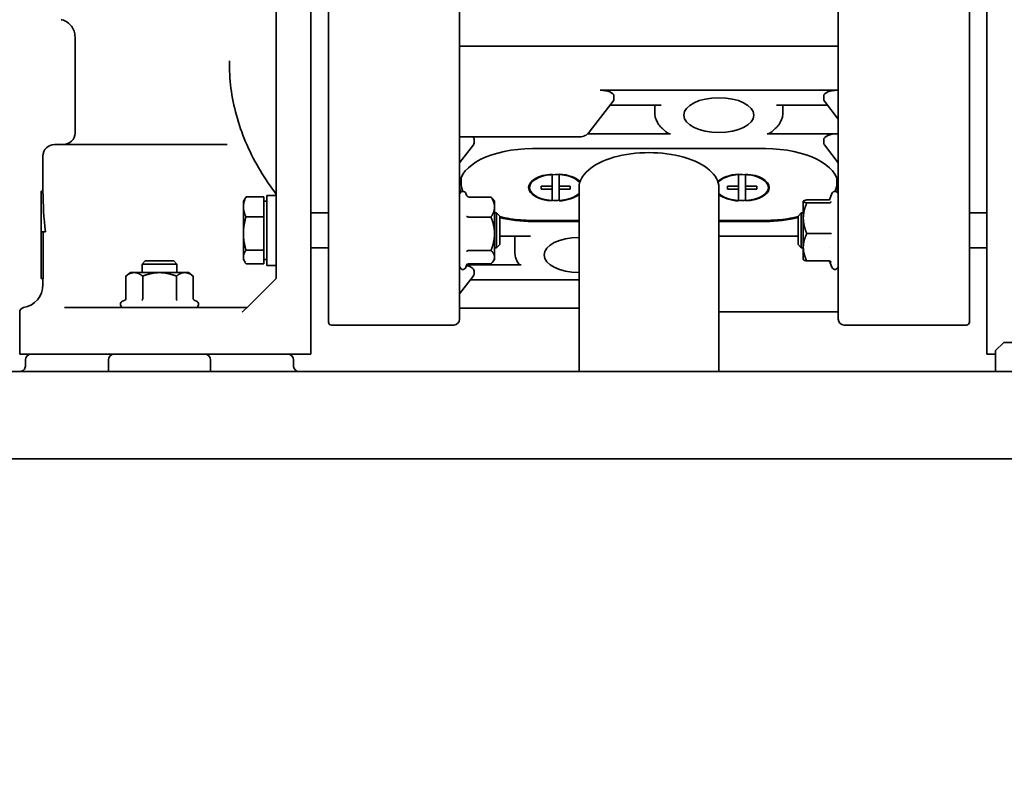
# Model space of a CAD drawing. Header units: millimetres. Extents: x 0 to 2970, y 0 to 2100.
# Tile 37 of 41: x 2267 to 2436, y 1562 to 1694. Entities that reach past the tile are written whole.
import ezdxf

# ---------------------------------------------------------------- set-up
doc = ezdxf.new("R2010")
doc.units = ezdxf.units.MM
doc.header["$LTSCALE"] = 5
doc.layers.add('Quote(ISO)', color=7, linetype='Continuous', lineweight=25, true_color=0x80ff00)
doc.layers.add('Spigoli visibili(ISO)', color=7, linetype='Continuous', lineweight=35)
doc.styles.add('Corrente-BSI', font='arial.ttf')
doc.dimstyles.new('DEFAULT-ISO', dxfattribs={"dimscale": 5, "dimtxt": 3.5, "dimasz": 2.5, "dimexe": 1, "dimexo": 1, "dimgap": 0.762, "dimtad": 1, "dimtoh": 1, "dimrnd": 1e-08, "dimtxsty": 'Corrente-BSI', "dimcen": 0.09, "dimdle": 10, "dimclrd": 7, "dimclre": 7, "dimclrt": 7, "dimazin": 2, "dimtfac": 0.571429, "dimtmove": 0, "dimatfit": 3, "dimfxl": 1, "dimtolj": 1, "dimlwd": 5, "dimlwe": 5, "dimarcsym": 0})

# ---------------------------------------------------------------- blocks, each defined once
blk = doc.blocks.new('*D17')
at = {"layer": 'Defpoints', "color": 0, "linetype": 'Continuous', "transparency": 16777216}
for p in [(2123.85, 1758.47), (2588.26, 1682.87), (2588.26, 1178.37)]:
    blk.add_point(p, dxfattribs=at)
at = {"layer": 'Quote(ISO)', "color": 7, "linetype": 'Continuous', "lineweight": 5, "transparency": 16777216}
for p, q in [((2123.85, 1753.47), (2123.85, 1173.37)), ((2588.26, 1677.87), (2588.26, 1173.37)), ((2136.35, 1178.37), (2575.76, 1178.37))]:
    blk.add_line(p, q, dxfattribs=at)
at = {"layer": 'Quote(ISO)', "color": 7, "linetype": 'Continuous', "transparency": 16777216}
for points in [[(2136.35, 1180.45), (2136.35, 1176.28), (2123.85, 1178.37)], [(2575.76, 1180.45), (2575.76, 1176.28), (2588.26, 1178.37)]]:
    blk.add_solid(points, dxfattribs=at)
at = {"layer": 'Quote(ISO)', "color": 7, "linetype": 'Continuous', "lineweight": 9, "transparency": 16777216, "insert": (2336.4, 1200.05), "char_height": 17.5, "attachment_point": 1, "style": 'Corrente-BSI'}
blk.add_mtext('\\A1;464', dxfattribs=at)

msp = doc.modelspace()

# ---------------------------------------------------------------- linework, layer by layer
at = {"layer": 'Spigoli visibili(ISO)'}
for p, q in [((2320.056, 1792.865), (2320.056, 1641.865)), ((2430.056, 1641.865), (2430.056, 1792.865)), ((2311.056, 1651.528), (2311.056, 1783.203)), ((2317.056, 1651.528), (2317.056, 1783.203)), ((2433.056, 1783.203), (2433.056, 1651.528)), ((2342.556, 1653.086), (2342.556, 1716.042)), ((2407.556, 1716.042), (2407.556, 1653.086)), ((2276.556, 1690.866), (2276.556, 1674.365)), ((2407.556, 1689.246), (2342.556, 1689.246)), ((2407.442, 1681.677), (2366.67, 1681.677)), ((2369.056, 1680.682), (2369.056, 1680.126)), ((2405.056, 1680.682), (2405.056, 1680.126)), ((2368.942, 1679.821), (2364.996, 1674.686)), ((2377.14, 1679.131), (2368.411, 1679.131)), ((2376.056, 1679.131), (2376.056, 1677.837)), ((2405.7, 1679.131), (2396.972, 1679.131)), ((2398.056, 1679.131), (2398.056, 1677.837)), ((2407.556, 1676.716), (2405.17, 1679.821)), ((2363.126, 1673.659), (2342.556, 1673.659)), ((2345.056, 1672.602), (2345.056, 1673.206)), ((2378.737, 1674.201), (2364.542, 1674.201)), ((2395.375, 1674.201), (2407.442, 1674.201)), ((2405.056, 1673.206), (2405.056, 1672.602)), ((2291.056, 1672.365), (2273.056, 1672.365)), ((2291.056, 1672.365), (2302.682, 1672.365)), ((2344.942, 1672.298), (2342.556, 1669.193)), ((2395.056, 1671.654), (2355.056, 1671.654)), ((2407.556, 1669.193), (2405.17, 1672.298)), ((2271.056, 1670.365), (2271.056, 1664.365)), ((2342.806, 1666.648), (2342.806, 1665.837)), ((2358.456, 1665.221), (2358.456, 1667.277)), ((2359.656, 1667.277), (2359.656, 1665.221)), ((2390.456, 1665.221), (2390.456, 1667.277)), ((2391.656, 1667.277), (2391.656, 1665.221)), ((2407.306, 1666.648), (2407.306, 1665.837)), ((2358.456, 1665.221), (2356.556, 1665.221)), ((2356.556, 1665.221), (2356.556, 1664.721)), ((2356.556, 1664.721), (2358.456, 1664.721)), ((2358.456, 1665.221), (2358.456, 1664.721)), ((2358.456, 1662.665), (2358.456, 1664.721)), ((2361.556, 1665.221), (2359.656, 1665.221)), ((2359.656, 1664.721), (2359.656, 1665.221)), ((2359.656, 1664.721), (2361.556, 1664.721)), ((2359.656, 1664.721), (2359.656, 1662.665)), ((2361.556, 1664.721), (2361.556, 1665.221)), ((2363.056, 1664.971), (2363.056, 1633.365)), ((2387.056, 1664.971), (2387.056, 1633.365)), ((2390.456, 1665.221), (2388.556, 1665.221)), ((2388.556, 1665.221), (2388.556, 1664.721)), ((2388.556, 1664.721), (2390.456, 1664.721)), ((2390.456, 1665.221), (2390.456, 1664.721)), ((2390.456, 1662.665), (2390.456, 1664.721)), ((2393.556, 1665.221), (2391.656, 1665.221)), ((2391.656, 1664.721), (2391.656, 1665.221)), ((2391.656, 1664.721), (2393.556, 1664.721)), ((2391.656, 1664.721), (2391.656, 1662.665)), ((2393.556, 1664.721), (2393.556, 1665.221)), ((2270.756, 1664.365), (2271.056, 1664.365)), ((2270.756, 1657.365), (2270.756, 1664.365)), ((2305.456, 1662.61), (2305.729, 1663.082)), ((2308.956, 1663.351), (2305.903, 1663.351)), ((2308.956, 1663.351), (2308.956, 1661.654)), ((2309.456, 1663.61), (2309.456, 1651.61)), ((2311.056, 1663.61), (2309.456, 1663.61)), ((2343.802, 1663.534), (2343.656, 1663.937)), ((2344.126, 1663.346), (2347.956, 1663.346)), ((2348.556, 1662.61), (2348.206, 1663.06)), ((2406.068, 1662.87), (2406.456, 1663.937)), ((2305.456, 1661.654), (2305.456, 1662.61)), ((2305.456, 1661.654), (2305.456, 1657.085)), ((2309.456, 1662.61), (2308.956, 1662.61)), ((2308.956, 1661.654), (2308.956, 1659.956)), ((2348.556, 1662.61), (2348.556, 1661.627)), ((2348.556, 1661.627), (2348.556, 1657.04)), ((2401.556, 1662.61), (2401.572, 1662.631)), ((2401.556, 1662.588), (2401.556, 1662.61)), ((2401.556, 1659.7), (2401.556, 1662.588)), ((2405.986, 1662.854), (2402.156, 1662.854)), ((2405.986, 1662.323), (2402.156, 1662.323)), ((2308.956, 1659.956), (2305.903, 1659.956)), ((2308.956, 1659.956), (2308.956, 1657.085)), ((2320.056, 1660.61), (2317.056, 1660.61)), ((2344.126, 1659.908), (2347.956, 1659.908)), ((2348.901, 1660.61), (2348.556, 1660.61)), ((2348.901, 1660.61), (2348.901, 1654.61)), ((2349.456, 1660.055), (2348.901, 1660.61)), ((2349.456, 1660.055), (2349.456, 1655.164)), ((2400.656, 1660.055), (2401.21, 1660.61)), ((2400.656, 1655.164), (2400.656, 1660.055)), ((2401.21, 1654.61), (2401.21, 1660.61)), ((2401.21, 1660.61), (2401.556, 1660.61)), ((2401.556, 1654.722), (2401.556, 1659.7)), ((2430.056, 1660.61), (2433.056, 1660.61)), ((2363.056, 1659.337), (2354.806, 1659.337)), ((2355.056, 1659.154), (2363.056, 1659.154)), ((2395.306, 1659.337), (2387.056, 1659.337)), ((2387.056, 1659.154), (2395.056, 1659.154)), ((2270.756, 1649.365), (2270.756, 1657.365)), ((2270.756, 1657.365), (2271.469, 1657.365)), ((2271.112, 1649.365), (2271.112, 1657.365)), ((2305.456, 1653.041), (2305.456, 1657.085)), ((2308.956, 1657.085), (2308.956, 1654.214)), ((2348.556, 1657.04), (2348.556, 1653.023)), ((2354.737, 1656.607), (2349.456, 1656.607)), ((2352.056, 1656.607), (2352.056, 1653.837)), ((2400.656, 1656.607), (2387.056, 1656.607)), ((2405.986, 1657.078), (2402.156, 1657.078)), ((2320.056, 1654.61), (2317.056, 1654.61)), ((2348.901, 1654.61), (2348.556, 1654.61)), ((2349.456, 1655.164), (2348.901, 1654.61)), ((2400.656, 1655.164), (2401.21, 1654.61)), ((2401.21, 1654.61), (2401.556, 1654.61)), ((2401.556, 1654.722), (2401.556, 1652.61)), ((2406.059, 1654.61), (2406.059, 1654.61)), ((2430.056, 1654.61), (2433.056, 1654.61)), ((2305.456, 1652.61), (2305.456, 1653.041)), ((2308.956, 1654.214), (2305.903, 1654.214)), ((2308.956, 1654.214), (2308.956, 1653.041)), ((2308.956, 1653.041), (2308.956, 1651.868)), ((2342.556, 1651.762), (2342.556, 1653.086)), ((2344.126, 1654.172), (2347.956, 1654.172)), ((2348.556, 1653.023), (2348.556, 1652.61)), ((2407.556, 1653.086), (2407.556, 1651.762)), ((2288.61, 1652.365), (2288.056, 1651.811)), ((2288.056, 1651.811), (2294.056, 1651.811)), ((2288.056, 1651.811), (2288.056, 1650.365)), ((2288.61, 1652.365), (2293.501, 1652.365)), ((2293.501, 1652.365), (2294.056, 1651.811)), ((2294.056, 1651.811), (2294.056, 1650.365)), ((2305.456, 1652.61), (2305.729, 1652.138)), ((2308.956, 1651.868), (2305.903, 1651.868)), ((2309.456, 1652.61), (2308.956, 1652.61)), ((2311.056, 1651.61), (2309.456, 1651.61)), ((2311.056, 1649.365), (2311.056, 1651.528)), ((2317.056, 1651.528), (2317.056, 1644.621)), ((2342.556, 1642.365), (2342.556, 1651.762)), ((2343.877, 1651.89), (2343.656, 1651.283)), ((2343.799, 1651.677), (2353.14, 1651.677)), ((2344.126, 1651.874), (2347.956, 1651.874)), ((2348.556, 1652.61), (2348.206, 1652.159)), ((2401.556, 1652.61), (2401.572, 1652.588)), ((2405.986, 1652.365), (2402.156, 1652.365)), ((2406.068, 1652.35), (2406.456, 1651.283)), ((2407.556, 1651.762), (2407.556, 1642.365)), ((2433.056, 1644.621), (2433.056, 1651.528)), ((2286.056, 1650.365), (2285.282, 1649.765)), ((2285.282, 1645.936), (2285.282, 1649.765)), ((2286.056, 1650.365), (2286.726, 1650.365)), ((2291.056, 1650.365), (2286.726, 1650.365)), ((2288.169, 1645.936), (2288.169, 1649.765)), ((2291.056, 1650.365), (2295.386, 1650.365)), ((2293.943, 1645.936), (2293.943, 1649.765)), ((2295.386, 1650.365), (2296.056, 1650.365)), ((2296.056, 1650.365), (2296.829, 1649.765)), ((2296.829, 1645.936), (2296.829, 1649.765)), ((2342.556, 1646.717), (2344.942, 1649.821)), ((2345.056, 1650.126), (2345.056, 1650.682)), ((2270.756, 1649.365), (2271.112, 1649.365)), ((2271.056, 1649.365), (2271.056, 1648.298)), ((2306.311, 1644.621), (2311.056, 1649.365)), ((2344.411, 1649.131), (2363.056, 1649.131)), ((2284.99, 1645.56), (2284.729, 1645.465)), ((2288.056, 1645.59), (2288.056, 1645.59)), ((2297.122, 1645.56), (2297.383, 1645.465)), ((2306.311, 1644.621), (2305.256, 1643.565)), ((2317.056, 1644.621), (2317.056, 1636.365)), ((2433.056, 1644.621), (2433.056, 1636.365)), ((2267.056, 1643.565), (2267.056, 1636.365)), ((2274.747, 1644.365), (2281.773, 1644.365)), ((2291.056, 1644.365), (2281.773, 1644.365)), ((2291.056, 1644.365), (2306.056, 1644.365)), ((2363.056, 1644.246), (2342.556, 1644.246)), ((2407.556, 1643.659), (2387.056, 1643.659)), ((2341.556, 1641.365), (2320.556, 1641.365)), ((2429.556, 1641.365), (2408.556, 1641.365)), ((2435.956, 1638.365), (2434.556, 1636.965)), ((2449.056, 1638.365), (2435.956, 1638.365)), ((2270.815, 1636.365), (2267.056, 1636.365)), ((2270.815, 1636.365), (2281.098, 1636.365)), ((2291.056, 1636.365), (2281.098, 1636.365)), ((2291.056, 1636.365), (2317.056, 1636.365)), ((2433.056, 1636.365), (2434.556, 1636.365)), ((2434.556, 1636.965), (2434.556, 1633.365)), ((2268.056, 1635.365), (2268.056, 1634.365)), ((2282.306, 1635.365), (2282.306, 1633.365)), ((2299.806, 1635.365), (2299.806, 1633.365)), ((2314.056, 1635.365), (2314.056, 1634.365)), ((2225.056, 1633.365), (2454.056, 1633.365)), ((2454.056, 1618.365), (2224.617, 1618.365))]:
    msp.add_line(p, q, dxfattribs=at)
for centre, radius, start, end in [((2274.556, 1674.365), 2, 270, 0), ((2273.056, 1670.365), 2, 90, 180), ((2343.123, 1663.743), 0.567, 20, 180), ((2406.989, 1663.743), 0.567, 0, 160), ((2343.123, 1651.477), 0.567, 180, 340), ((2406.989, 1651.477), 0.567, 200, 0), ((2267.056, 1648.298), 4, 279.59407, 0), ((2284.923, 1644.933), 0.567, 110, 270), ((2297.189, 1644.933), 0.567, 270, 70), ((2267.856, 1643.565), 0.8, 99.57706, 180), ((2320.556, 1641.865), 0.5, 180, 270), ((2341.556, 1642.365), 1, 270, 0), ((2408.556, 1642.365), 1, 180, 270), ((2429.556, 1641.865), 0.5, 270, 0), ((2269.056, 1635.365), 1, 90, 180), ((2283.306, 1635.365), 1, 90, 180), ((2298.806, 1635.365), 1, 0, 90), ((2313.056, 1635.365), 1, 0, 90)]:
    msp.add_arc(centre, radius, start, end, dxfattribs=at)
for centre, major_axis, ratio, start_param, end_param in [((2366.658, 1680.677), (2.398, 0.006), 0.4169534, 6.2820912, 7.8476881), ((2407.454, 1680.677), (2.398, -0.006), 0.4169534, 1.5770898, 3.1426868), ((2366.658, 1680.131), (2.398, -0.006), 0.4169534, 5.9746848, 6.2842794), ((2407.454, 1680.131), (2.398, 0.006), 0.4169534, 3.1404985, 3.4500932), ((2342.658, 1673.201), (2.398, 0.006), 0.4169534, 6.2820912, 6.7525514), ((2407.454, 1673.201), (2.398, -0.006), 0.4169534, 1.5770898, 3.1426868), ((2355.056, 1665.404), (-12.5, 0), 0.5, 4.712389, 6.2831853), ((2342.658, 1672.607), (2.398, -0.006), 0.4169534, 5.9746848, 6.2842794), ((2395.056, 1665.404), (12.5, 0), 0.5, 0, 1.5707963), ((2407.454, 1672.607), (2.398, 0.006), 0.4169534, 3.1404985, 3.4500932), ((2375.056, 1664.971), (12, 0), 0.5, 0, 3.1415927), ((2359.056, 1664.971), (-4.65, 0), 0.5, 4.841782, 7.7245886), ((2359.056, 1664.971), (-4.5, 0), 0.5, 3.5483646, 8.9488957), ((2359.056, 1664.971), (4.65, 0), 0.5, 0.4555921, 1.4414033), ((2391.056, 1664.971), (4.65, 0), 0.5, 1.7001893, 2.6860006), ((2391.056, 1664.971), (4.5, 0), 0.5, 3.6174749, 9.018006), ((2391.056, 1664.971), (4.65, 0), 0.5, 4.841782, 7.7245886), ((2355.056, 1665.404), (-12.5, 0), 0.5, 0, 0.1936324), ((2395.056, 1665.404), (12.5, 0), 0.5, 6.0895529, 6.2831853), ((2291.056, 1664.365), (0, 34.641), 0.5773503, 1.5707963, 1.77427), ((2359.056, 1664.971), (-4.65, 0), 0.5, 1.7001893, 2.6064876), ((2391.056, 1664.971), (-4.65, 0), 0.5, 0.5351051, 1.4414033), ((2355.056, 1665.404), (-12.5, 0), 0.5, 1.1062693, 1.5707963), ((2395.056, 1665.404), (12.5, 0), 0.5, 4.712389, 5.176916), ((2363.056, 1653.404), (-6, 0), 0.5, 4.712389, 7.8539816), ((2342.658, 1650.677), (2.398, 0.006), 0.4169534, 6.2820912, 7.3754319), ((2342.658, 1650.131), (2.398, -0.006), 0.4169534, 5.9746848, 6.2842794)]:
    msp.add_ellipse(centre, major_axis=major_axis, ratio=ratio, start_param=start_param, end_param=end_param, dxfattribs=at)
msp.add_ellipse((2387.056, 1677.404), major_axis=(-6, 0), ratio=0.5, dxfattribs=at)
for points, knots in [([(2276.556, 1690.865), (2276.556, 1691.189), (2276.502, 1691.517), (2276.295, 1692.132), (2276.138, 1692.427), (2275.744, 1692.944), (2275.501, 1693.173), (2274.961, 1693.536), (2274.658, 1693.675), (2274.296, 1693.773), (2274.248, 1693.785), (2274.199, 1693.796)], [0, 0, 0, 0, 0.09716675, 0.09716675, 0.19469549, 0.19469549, 0.29221113, 0.29221113, 0.38972724, 0.38972724, 0.40471652, 0.40471652, 0.40471652, 0.40471652]), ([(2310.854, 1664.186), (2309.819, 1665.556), (2308.88, 1666.964), (2307.202, 1669.846), (2306.464, 1671.319), (2305.198, 1674.314), (2304.671, 1675.837), (2303.833, 1678.915), (2303.523, 1680.471), (2303.125, 1683.599), (2303.036, 1685.17), (2303.06, 1686.741)], [2.65082738, 2.65082738, 2.65082738, 2.65082738, 2.7510586, 2.7510586, 2.85128982, 2.85128982, 2.95152104, 2.95152104, 3.05175226, 3.05175226, 3.15198349, 3.15198349, 3.15198349, 3.15198349]), ([(2378.299, 1674.325), (2378.021, 1674.515), (2377.765, 1674.715), (2377.3, 1675.135), (2377.092, 1675.355), (2376.727, 1675.812), (2376.572, 1676.05), (2376.318, 1676.541), (2376.221, 1676.794), (2376.089, 1677.311), (2376.056, 1677.574), (2376.056, 1677.837)], [2.51007112, 2.51007112, 2.51007112, 2.51007112, 2.63637543, 2.63637543, 2.76267974, 2.76267974, 2.88898404, 2.88898404, 3.01528835, 3.01528835, 3.14159265, 3.14159265, 3.14159265, 3.14159265]), ([(2398.056, 1677.837), (2398.056, 1677.574), (2398.022, 1677.311), (2397.891, 1676.794), (2397.794, 1676.541), (2397.54, 1676.05), (2397.384, 1675.812), (2397.02, 1675.355), (2396.812, 1675.135), (2396.347, 1674.715), (2396.091, 1674.515), (2395.813, 1674.325)], [6.28318531, 6.28318531, 6.28318531, 6.28318531, 6.40948961, 6.40948961, 6.53579392, 6.53579392, 6.66209823, 6.66209823, 6.78840253, 6.78840253, 6.91470684, 6.91470684, 6.91470684, 6.91470684]), ([(2364.996, 1674.686), (2364.83, 1674.471), (2364.646, 1674.276), (2364.213, 1673.945), (2363.955, 1673.811), (2363.503, 1673.685), (2363.314, 1673.659), (2363.126, 1673.659)], [0, 0, 0, 0, 0.08356437, 0.08356437, 0.16866263, 0.16866263, 0.22519646, 0.22519646, 0.22519646, 0.22519646]), ([(2378.737, 1674.201), (2378.658, 1674.201), (2378.565, 1674.213), (2378.426, 1674.255), (2378.353, 1674.288), (2378.299, 1674.325)], [0.252587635, 0.252587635, 0.252587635, 0.252587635, 0.276211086, 0.276211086, 0.296722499, 0.296722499, 0.296722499, 0.296722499]), ([(2395.813, 1674.325), (2395.759, 1674.288), (2395.686, 1674.255), (2395.547, 1674.213), (2395.454, 1674.201), (2395.375, 1674.201)], [0.039507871, 0.039507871, 0.039507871, 0.039507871, 0.060019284, 0.060019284, 0.083642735, 0.083642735, 0.083642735, 0.083642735]), ([(2343.123, 1664.31), (2342.928, 1664.771), (2342.818, 1665.26), (2342.806, 1665.781), (2342.806, 1665.809), (2342.806, 1665.837)], [2.93322309, 2.93322309, 2.93322309, 2.93322309, 3.13037846, 3.13037846, 3.14159265, 3.14159265, 3.14159265, 3.14159265]), ([(2311.056, 1663.584), (2311.056, 1663.625), (2311.053, 1663.667), (2311.043, 1663.748), (2311.036, 1663.788), (2310.993, 1663.956), (2310.934, 1664.081), (2310.854, 1664.187)], [0, 0, 0, 0, 0.012396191, 0.012396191, 0.024603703, 0.024603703, 0.064433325, 0.064433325, 0.064433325, 0.064433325]), ([(2343.751, 1663.636), (2343.76, 1663.612), (2343.777, 1663.571), (2343.832, 1663.491), (2343.861, 1663.46), (2343.928, 1663.405), (2343.967, 1663.382), (2344.046, 1663.353), (2344.086, 1663.346), (2344.126, 1663.346)], [-0.054453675, -0.054453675, -0.054453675, -0.054453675, -0.03808458, -0.03808458, -0.025325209, -0.025325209, -0.012031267, -0.012031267, 0, 0, 0, 0]), ([(2406.361, 1662.561), (2406.332, 1662.497), (2406.283, 1662.438), (2406.218, 1662.394), (2406.153, 1662.35), (2406.071, 1662.323), (2405.986, 1662.323)], [-0.00000398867, -0.00000398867, -0.00000398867, -0.00000398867, 0.00024837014, 0.00024837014, 0.00024837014, 0.00050071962, 0.00050071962, 0.00050071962, 0.00050071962]), ([(2343.751, 1660.025), (2343.78, 1659.993), (2343.829, 1659.964), (2343.894, 1659.943), (2343.959, 1659.922), (2344.041, 1659.908), (2344.126, 1659.908)], [-0.00000398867, -0.00000398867, -0.00000398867, -0.00000398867, 0.00024837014, 0.00024837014, 0.00024837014, 0.00050071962, 0.00050071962, 0.00050071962, 0.00050071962]), ([(2354.806, 1659.337), (2353.602, 1659.337), (2352.398, 1659.432), (2350.632, 1659.719), (2350.033, 1659.845), (2349.456, 1659.996)], [1.57079633, 1.57079633, 1.57079633, 1.57079633, 1.88495559, 1.88495559, 2.05258924, 2.05258924, 2.05258924, 2.05258924]), ([(2400.656, 1659.996), (2400.347, 1659.915), (2400.032, 1659.841), (2398.59, 1659.543), (2397.403, 1659.401), (2395.904, 1659.343), (2395.605, 1659.337), (2395.306, 1659.337)], [7.37218873, 7.37218873, 7.37218873, 7.37218873, 7.46183683, 7.46183683, 7.77599609, 7.77599609, 7.85398163, 7.85398163, 7.85398163, 7.85398163]), ([(2406.361, 1657.051), (2406.347, 1657.055), (2406.328, 1657.058), (2406.28, 1657.064), (2406.251, 1657.067), (2406.184, 1657.072), (2406.145, 1657.075), (2406.066, 1657.077), (2406.026, 1657.078), (2405.986, 1657.078)], [-0.050550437, -0.050550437, -0.050550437, -0.050550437, -0.03808458, -0.03808458, -0.025325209, -0.025325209, -0.012031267, -0.012031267, 0, 0, 0, 0]), ([(2343.751, 1653.998), (2343.78, 1654.045), (2343.829, 1654.088), (2343.894, 1654.12), (2343.959, 1654.152), (2344.041, 1654.172), (2344.126, 1654.172)], [-0.00000398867, -0.00000398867, -0.00000398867, -0.00000398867, 0.00024837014, 0.00024837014, 0.00024837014, 0.00050072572, 0.00050072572, 0.00050072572, 0.00050072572]), ([(2352.676, 1651.904), (2352.596, 1652.024), (2352.523, 1652.147), (2352.392, 1652.396), (2352.334, 1652.522), (2352.234, 1652.779), (2352.192, 1652.909), (2352.124, 1653.171), (2352.099, 1653.303), (2352.065, 1653.57), (2352.056, 1653.703), (2352.056, 1653.837)], [2.82063388, 2.82063388, 2.82063388, 2.82063388, 2.88482563, 2.88482563, 2.94901739, 2.94901739, 3.01320914, 3.01320914, 3.0774009, 3.0774009, 3.14159265, 3.14159265, 3.14159265, 3.14159265]), ([(2344.126, 1651.874), (2344.086, 1651.874), (2344.046, 1651.866), (2343.967, 1651.837), (2343.928, 1651.815), (2343.861, 1651.76), (2343.832, 1651.728), (2343.806, 1651.691), (2343.804, 1651.688), (2343.802, 1651.685)], [-0.026891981, -0.026891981, -0.026891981, -0.026891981, -0.020941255, -0.020941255, -0.014365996, -0.014365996, -0.008055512, -0.008055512, -0.007559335, -0.007559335, -0.007559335, -0.007559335]), ([(2353.14, 1651.677), (2353.074, 1651.677), (2352.995, 1651.69), (2352.874, 1651.733), (2352.808, 1651.769), (2352.73, 1651.835), (2352.7, 1651.869), (2352.676, 1651.904)], [-0.076226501, -0.076226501, -0.076226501, -0.076226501, -0.056288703, -0.056288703, -0.036923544, -0.036923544, -0.023793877, -0.023793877, -0.023793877, -0.023793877]), ([(2405.986, 1652.365), (2406.071, 1652.365), (2406.153, 1652.334), (2406.218, 1652.286), (2406.283, 1652.237), (2406.332, 1652.171), (2406.361, 1652.099)], [0.00000000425, 0.00000000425, 0.00000000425, 0.00000000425, 0.00025143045, 0.00025143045, 0.00025143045, 0.0005028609, 0.0005028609, 0.0005028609, 0.0005028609]), ([(2285.282, 1645.936), (2285.282, 1645.85), (2285.248, 1645.769), (2285.195, 1645.704), (2285.141, 1645.638), (2285.069, 1645.589), (2284.99, 1645.56)], [0.0000000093, 0.0000000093, 0.0000000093, 0.0000000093, 0.00025143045, 0.00025143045, 0.00025143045, 0.0005028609, 0.0005028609, 0.0005028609, 0.0005028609]), ([(2288.169, 1645.936), (2288.169, 1645.85), (2288.152, 1645.769), (2288.125, 1645.704), (2288.099, 1645.638), (2288.062, 1645.589), (2288.023, 1645.56)], [0.00000000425, 0.00000000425, 0.00000000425, 0.00000000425, 0.00025143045, 0.00025143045, 0.00025143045, 0.0005028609, 0.0005028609, 0.0005028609, 0.0005028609]), ([(2294.089, 1645.56), (2294.069, 1645.575), (2294.051, 1645.594), (2294.016, 1645.642), (2294, 1645.671), (2293.972, 1645.738), (2293.961, 1645.776), (2293.946, 1645.856), (2293.943, 1645.895), (2293.943, 1645.936)], [-0.050537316, -0.050537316, -0.050537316, -0.050537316, -0.03808458, -0.03808458, -0.025325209, -0.025325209, -0.012031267, -0.012031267, 0, 0, 0, 0]), ([(2297.122, 1645.56), (2297.043, 1645.589), (2296.971, 1645.638), (2296.917, 1645.704), (2296.863, 1645.769), (2296.829, 1645.85), (2296.829, 1645.936)], [-0.00000398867, -0.00000398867, -0.00000398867, -0.00000398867, 0.00024837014, 0.00024837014, 0.00024837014, 0.00050071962, 0.00050071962, 0.00050071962, 0.00050071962]), ([(2267.056, 1633.365), (2267.164, 1633.365), (2267.273, 1633.383), (2267.478, 1633.452), (2267.576, 1633.505), (2267.748, 1633.636), (2267.825, 1633.717), (2267.946, 1633.897), (2267.992, 1633.998), (2268.044, 1634.188), (2268.056, 1634.277), (2268.056, 1634.365)], [0, 0, 0, 0, 0.03234372, 0.03234372, 0.06485493, 0.06485493, 0.09736009, 0.09736009, 0.12986547, 0.12986547, 0.15642368, 0.15642368, 0.15642368, 0.15642368]), ([(2314.056, 1634.365), (2314.056, 1634.258), (2314.074, 1634.148), (2314.143, 1633.944), (2314.195, 1633.845), (2314.326, 1633.673), (2314.407, 1633.597), (2314.587, 1633.476), (2314.688, 1633.429), (2314.878, 1633.377), (2314.967, 1633.365), (2315.056, 1633.365)], [0, 0, 0, 0, 0.03234372, 0.03234372, 0.06485492, 0.06485492, 0.09736008, 0.09736008, 0.12986546, 0.12986546, 0.1564237, 0.1564237, 0.1564237, 0.1564237])]:
    msp.add_open_spline(points, degree=3, knots=knots, dxfattribs=at)
for points in [[(2276.556, 1690.865), (2276.556, 1690.865), (2276.556, 1690.865), (2276.556, 1690.865)], [(2407.306, 1665.837), (2407.306, 1665.316), (2407.195, 1664.797), (2406.989, 1664.31)], [(2406.065, 1662.863), (2406.039, 1662.857), (2406.013, 1662.854), (2405.986, 1662.854)], [(2406.084, 1662.915), (2406.067, 1662.896), (2406.049, 1662.877), (2406.031, 1662.857)], [(2406.041, 1662.821), (2406.041, 1662.821), (2406.053, 1662.832), (2406.065, 1662.863)], [(2406.068, 1662.87), (2406.067, 1662.869), (2406.067, 1662.869), (2406.067, 1662.868)], [(2406.067, 1652.351), (2406.067, 1652.353), (2406.066, 1652.355), (2406.065, 1652.356)], [(2406.068, 1652.35), (2406.067, 1652.35), (2406.067, 1652.351), (2406.067, 1652.351)], [(2297.239, 1644.368), (2297.312, 1644.366), (2297.386, 1644.365), (2297.459, 1644.365)]]:
    msp.add_open_spline(points, degree=3, dxfattribs=at)
for points, weights in [([(2305.456, 1661.654), (2305.456, 1662.442), (2305.903, 1663.351)], [1.77942286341, 1.77942286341, 1.65166604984]), ([(2305.903, 1663.351), (2305.804, 1663.213), (2305.729, 1663.082)], [1.65166604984, 1.67818311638, 1.69919632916]), ([(2348.556, 1661.627), (2348.556, 1662.425), (2347.956, 1663.346)], [1.70003500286, 1.70003500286, 1.57797798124]), ([(2347.956, 1663.346), (2348.099, 1663.199), (2348.206, 1663.06)], [1.57797798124, 1.60545673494, 1.62674918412]), ([(2305.903, 1659.956), (2305.456, 1660.866), (2305.456, 1661.654)], [1.65166604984, 1.77942286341, 1.77942286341]), ([(2347.956, 1659.908), (2348.556, 1660.829), (2348.556, 1661.627)], [1.57797798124, 1.70003500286, 1.70003500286]), ([(2402.156, 1662.854), (2401.556, 1662.712), (2401.556, 1662.588)], [1.57799326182, 1.7000514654, 1.7000514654]), ([(2401.556, 1662.588), (2401.556, 1662.465), (2402.156, 1662.323)], [1.7000514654, 1.7000514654, 1.57799326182]), ([(2402.156, 1662.323), (2401.556, 1660.917), (2401.556, 1659.7)], [1.57797798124, 1.70003500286, 1.70003500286]), ([(2305.456, 1657.085), (2305.456, 1658.417), (2305.903, 1659.956)], [1.77942286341, 1.77942286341, 1.65166604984]), ([(2348.556, 1657.04), (2348.556, 1658.371), (2347.956, 1659.908)], [1.7000514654, 1.7000514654, 1.57799326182]), ([(2401.556, 1659.7), (2401.556, 1658.483), (2402.156, 1657.078)], [1.70003500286, 1.70003500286, 1.57797798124]), ([(2305.903, 1654.214), (2305.456, 1655.753), (2305.456, 1657.085)], [1.65166604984, 1.77942286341, 1.77942286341]), ([(2347.956, 1654.172), (2348.556, 1655.709), (2348.556, 1657.04)], [1.57799326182, 1.7000514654, 1.7000514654]), ([(2402.156, 1657.078), (2401.556, 1655.815), (2401.556, 1654.722)], [1.57797798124, 1.70003500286, 1.70003500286]), ([(2401.556, 1654.722), (2401.556, 1653.628), (2402.156, 1652.365)], [1.70003500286, 1.70003500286, 1.57797798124]), ([(2305.456, 1653.041), (2305.456, 1653.586), (2305.903, 1654.214)], [1.77942286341, 1.77942286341, 1.65166604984]), ([(2305.903, 1651.868), (2305.456, 1652.497), (2305.456, 1653.041)], [1.65166604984, 1.77942286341, 1.77942286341]), ([(2348.556, 1653.023), (2348.556, 1653.556), (2347.956, 1654.172)], [1.70003500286, 1.70003500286, 1.57797798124]), ([(2347.956, 1651.874), (2348.556, 1652.49), (2348.556, 1653.023)], [1.57797798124, 1.70003500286, 1.70003500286]), ([(2401.572, 1652.588), (2401.653, 1652.485), (2402.156, 1652.365)], [1.69642982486, 1.67902620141, 1.57799338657]), ([(2285.282, 1649.765), (2286.056, 1650.365), (2286.726, 1650.365)], [1.57799338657, 1.7000515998, 1.7000515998]), ([(2286.726, 1650.365), (2287.396, 1650.365), (2288.169, 1649.765)], [1.7000515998, 1.7000515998, 1.57799338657]), ([(2291.056, 1650.365), (2289.716, 1650.365), (2288.169, 1649.765)], [1.70003500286, 1.70003500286, 1.57797798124]), ([(2293.943, 1649.765), (2292.396, 1650.365), (2291.056, 1650.365)], [1.57797798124, 1.70003500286, 1.70003500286]), ([(2295.386, 1650.365), (2294.716, 1650.365), (2293.943, 1649.765)], [1.70003500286, 1.70003500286, 1.57797798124]), ([(2296.829, 1649.765), (2296.056, 1650.365), (2295.386, 1650.365)], [1.57797798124, 1.70003500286, 1.70003500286])]:
    msp.add_rational_spline(points, weights, degree=2, dxfattribs=at)

# ---------------------------------------------------------------- dimensions: what is measured, and where the dimension line sits
at = {"layer": 'Quote(ISO)', "color": 7, "linetype": 'Continuous', "lineweight": 9}
dim = msp.add_linear_dim(base=(2588.256, 1178.365), p1=(2123.846, 1758.466), p2=(2588.256, 1682.865), angle=180, dimstyle='DEFAULT-ISO', override={"dimgap": 0.762, "dimtoh": 0, "dimdec": 0, "dimtol": 0, "dimlim": 0, "dimtp": 0, "dimtm": 0, "dimtdec": 2, "dimtofl": 0, "dimatfit": 1}, dxfattribs=at)
dim.commit()
dim.dimension.update_dxf_attribs({"geometry": '*D17', "text_midpoint": (2356.051, 1178.365), "dimtype": 160})

doc.saveas('drawing.dxf')
